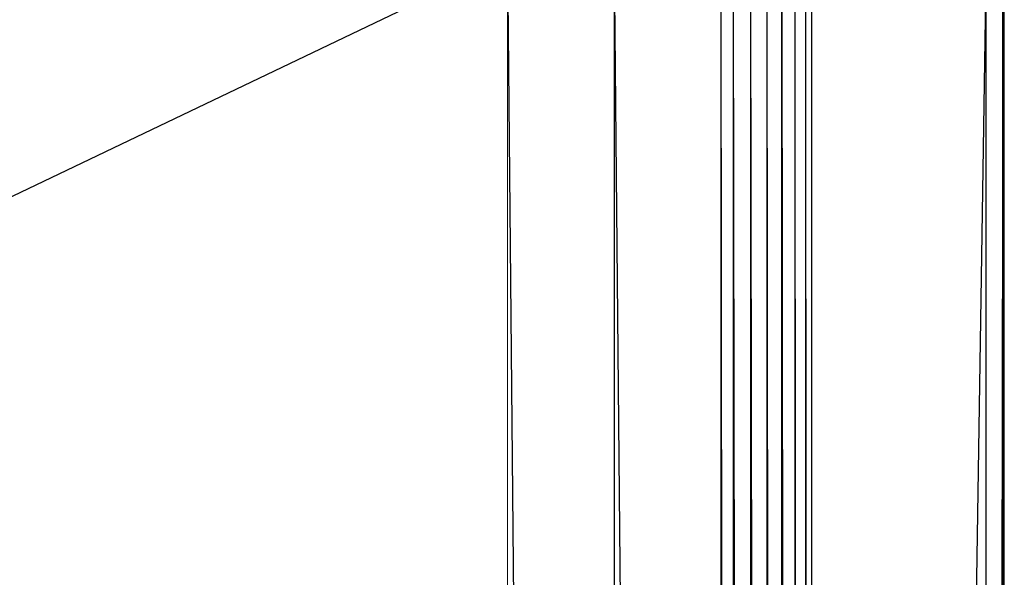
# Paper-space layout '_Back' of a CAD drawing. Header units: millimetres. Extents: x -1300 to 0, y 0 to 650.
# Tile 90 of 94: x -52 to 0, y 592 to 621. Entities that reach past the tile are written whole.
import ezdxf

# ---------------------------------------------------------------- set-up
doc = ezdxf.new("R2010")
doc.units = ezdxf.units.MM

psp = doc.layouts.new('_Back')

# ---------------------------------------------------------------- linework, layer by layer
at = {"color": 142, "linetype": 'Continuous', "lineweight": 18, "true_color": 0x0080c0}
psp.add_line((-26.301, 635.326), (-26.301, 15.023), dxfattribs=at)
at = {"color": 7, "linetype": 'Continuous', "lineweight": 25}
for p, q in [((-26.301, 624.049), (-212.216, 534.989)), ((-26.301, 624.049), (-20.696, 26.301)), ((-20.696, 624.049), (-20.696, 26.301)), ((-20.696, 624.049), (-15.091, 26.301)), ((-15.091, 624.049), (-15.091, 26.301)), ((-15.091, 624.049), (-14.451, 26.301)), ((-14.451, 624.049), (-14.451, 26.301)), ((-14.451, 624.049), (-13.539, 26.301)), ((-13.539, 624.049), (-13.539, 26.301)), ((-13.539, 624.049), (-12.682, 26.301)), ((-12.682, 624.049), (-12.682, 26.301)), ((-12.682, 624.049), (-11.9, 26.301)), ((-11.9, 624.049), (-11.9, 26.301)), ((-11.9, 624.049), (-11.215, 26.301)), ((-11.215, 624.049), (-11.215, 26.301)), ((-11.215, 624.049), (-10.646, 26.301)), ((-10.646, 624.049), (-10.646, 26.301)), ((-10.646, 624.049), (-10.331, 26.301)), ((-10.331, 624.049), (-10.331, 26.301)), ((-1.173, 624.049), (-10.331, 26.301)), ((-1.173, 624.049), (-1.173, 26.301)), ((-0.284, 624.049), (-1.173, 26.301)), ((-0.284, 26.301), (-0.284, 624.049)), ((-0.241, 26.301), (-0.284, 624.049)), ((-0.241, 26.301), (-0.241, 624.049)), ((-0.207, 26.301), (-0.241, 624.049)), ((-0.207, 26.301), (-0.207, 624.049))]:
    psp.add_line(p, q, dxfattribs=at)

doc.saveas('drawing.dxf')
